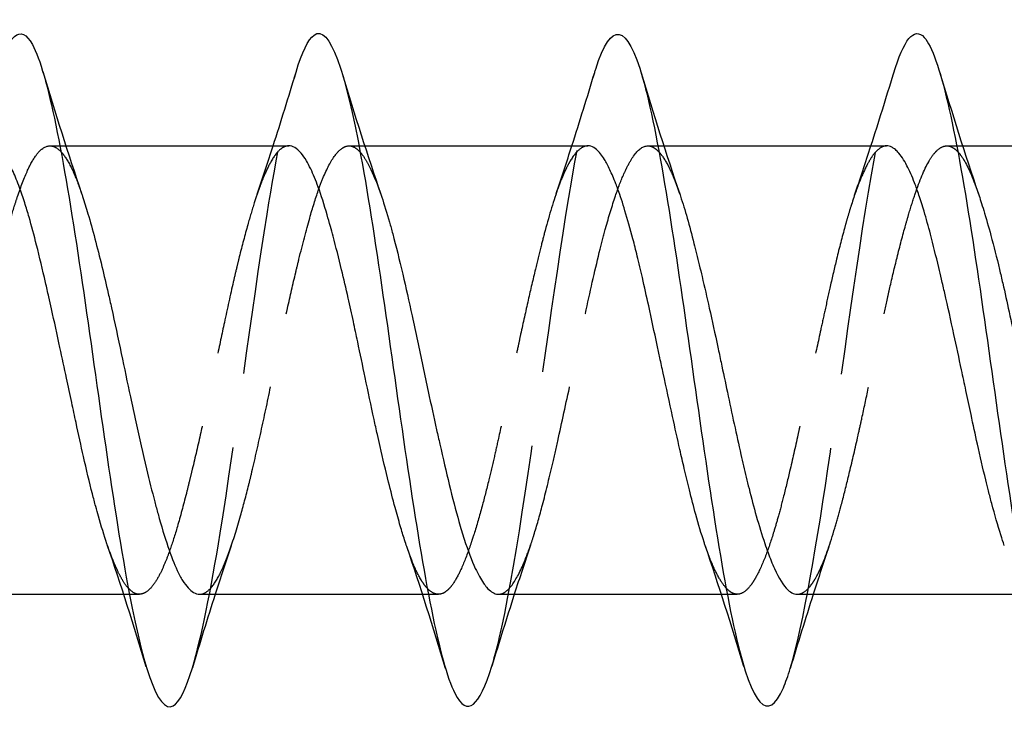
# Model space of a CAD drawing. Header units: millimetres. Extents: x -168 to 186, y -31 to 142.
# Tile 35 of 52: x 153.9 to 160.49, y 39.76 to 44.48. Entities that reach past the tile are written whole.
import ezdxf

# ---------------------------------------------------------------- set-up
doc = ezdxf.new("R2010")
doc.units = ezdxf.units.MM
doc.header["$LTSCALE"] = 10
doc.linetypes.add('ALLCAD_Strich', pattern=[0.2, 0.15, -0.05])
doc.layers.add('BESCH_KONT_sich_schn_ansi_2d', color=40, linetype='Continuous')

msp = doc.modelspace()

# ---------------------------------------------------------------- linework, layer by layer
at = {"layer": 'BESCH_KONT_sich_schn_ansi_2d', "linetype": 'ALLCAD_Strich', "extrusion": (0, 1, 2.22045e-16)}
for p, q in [((154.1047, 43.6317), (154.1713, 43.6317)), ((154.1713, 43.6317), (154.2109, 43.6317)), ((156.1057, 43.6317), (156.1722, 43.6317)), ((156.1722, 43.6317), (156.2105, 43.6317)), ((158.1045, 43.6317), (158.1718, 43.6317)), ((158.1719, 43.6317), (158.2118, 43.6317)), ((160.1051, 43.6317), (160.1714, 43.6317)), ((160.1714, 43.6317), (160.2105, 43.6317)), ((154.5978, 40.6317), (154.6361, 40.6317)), ((154.6361, 40.6317), (154.7025, 40.6317)), ((156.5972, 40.6317), (156.6369, 40.6317)), ((156.6369, 40.6317), (156.7036, 40.6317)), ((158.5966, 40.6317), (158.636, 40.6317)), ((158.6361, 40.6317), (158.7033, 40.6317))]:
    msp.add_line(p, q, dxfattribs=at)
at = {"layer": 'BESCH_KONT_sich_schn_ansi_2d', "linetype": 'Continuous', "extrusion": (0, 1, 2.22045e-16)}
for p, q in [((154.1713, 43.6317), (154.1713, 43.6317)), ((154.2109, 43.6317), (155.7029, 43.6317)), ((156.1722, 43.6317), (156.1722, 43.6317)), ((156.2105, 43.6317), (157.7038, 43.6317)), ((158.1718, 43.6317), (158.1719, 43.6317)), ((158.2118, 43.6317), (159.7026, 43.6317)), ((160.1714, 43.6317), (160.1714, 43.6317)), ((160.2105, 43.6317), (161.7033, 43.6317)), ((153.1044, 40.6317), (154.5978, 40.6317)), ((154.6361, 40.6317), (154.6361, 40.6317)), ((155.1055, 40.6317), (156.5972, 40.6317)), ((156.6369, 40.6317), (156.6369, 40.6317)), ((157.1051, 40.6317), (158.5966, 40.6317)), ((158.636, 40.6317), (158.6361, 40.6317)), ((159.1045, 40.6317), (160.598, 40.6317))]:
    msp.add_line(p, q, dxfattribs=at)
at = {"layer": 'BESCH_KONT_sich_schn_ansi_2d', "linetype": 'Continuous'}
for points, knots in [([(157.7492, 44.1234), (157.7514, 44.1307), (157.7536, 44.1378), (157.7558, 44.1448), (157.8605, 44.4759), (157.9651, 44.4531), (158.0698, 44.0867), (158.1745, 43.7203), (158.2792, 43.0102), (158.3839, 42.2749), (158.4886, 41.5396), (158.5932, 40.7792), (158.698, 40.3347), (158.8027, 39.8901), (158.9073, 39.7616), (159.012, 40.0064), (159.0271, 40.0417), (159.0422, 40.0848), (159.0573, 40.1347)], [24.645877, 24.645877, 24.645877, 24.645877, 24.666617, 24.666617, 24.666617, 25.653282, 25.653282, 25.653282, 26.639947, 26.639947, 26.639947, 27.626611, 27.626611, 27.626611, 28.613276, 28.613276, 28.613276, 28.755402, 28.755402, 28.755402, 28.755402]), ([(153.7473, 44.1133), (153.8272, 44.3758), (153.9071, 44.4539), (153.987, 44.3093), (154.0917, 44.1197), (154.1963, 43.5473), (154.301, 42.8488), (154.4057, 42.1504), (154.5104, 41.3259), (154.6151, 40.7451), (154.7198, 40.1643), (154.8245, 39.8273), (154.9292, 39.8852), (154.9718, 39.9088), (155.0145, 39.9979), (155.0571, 40.1389)], [12.073844, 12.073844, 12.073844, 12.073844, 12.826641, 12.826641, 12.826641, 13.813306, 13.813306, 13.813306, 14.79997, 14.79997, 14.79997, 15.786635, 15.786635, 15.786635, 16.188681, 16.188681, 16.188681, 16.188681]), ([(155.7513, 44.1254), (155.7913, 44.2578), (155.8313, 44.3443), (155.8714, 44.3733), (155.9761, 44.449), (156.0807, 44.1306), (156.1854, 43.561), (156.2901, 42.9914), (156.3948, 42.1706), (156.4995, 41.4666), (156.6042, 40.7626), (156.7089, 40.1757), (156.8136, 39.9688), (156.8961, 39.8058), (156.9785, 39.879), (157.061, 40.1501)], [18.369415, 18.369415, 18.369415, 18.369415, 18.746629, 18.746629, 18.746629, 19.733294, 19.733294, 19.733294, 20.719959, 20.719959, 20.719959, 21.706623, 21.706623, 21.706623, 22.484084, 22.484084, 22.484084, 22.484084]), ([(159.7483, 44.1148), (159.817, 44.3405), (159.8856, 44.4329), (159.9542, 44.3573), (160.0589, 44.2419), (160.1636, 43.7351), (160.2683, 43.0645), (160.373, 42.3939), (160.4776, 41.5592), (160.5823, 40.9349), (160.6871, 40.3106), (160.7917, 39.8969), (160.8964, 39.8789), (160.9504, 39.8697), (161.0043, 39.9656), (161.0582, 40.1435)], [30.926462, 30.926462, 30.926462, 30.926462, 31.57327, 31.57327, 31.57327, 32.559935, 32.559935, 32.559935, 33.5466, 33.5466, 33.5466, 34.533264, 34.533264, 34.533264, 35.041631, 35.041631, 35.041631, 35.041631]), ([(154.4883, 40.9614), (154.4874, 40.964), (154.4865, 40.9667), (154.4667, 41.025), (154.4477, 41.0866), (154.4228, 41.1747), (154.4167, 41.1967), (154.4034, 41.2463), (154.3961, 41.2742), (154.3688, 41.3818), (154.349, 41.4656), (154.3124, 41.6266), (154.2957, 41.7024), (154.2694, 41.8243), (154.2597, 41.8692), (154.2385, 41.9685), (154.2269, 42.0229), (154.2008, 42.1456), (154.1862, 42.2138), (154.1526, 42.3692), (154.1337, 42.4559), (154.1087, 42.5678), (154.1027, 42.5947), (154.0893, 42.6538), (154.0821, 42.6858), (154.0547, 42.8047), (154.0349, 42.8883), (153.9983, 43.0332), (153.9817, 43.0958), (153.9553, 43.1875), (153.9457, 43.2195), (153.9245, 43.2864), (153.9129, 43.3205), (153.8867, 43.3919), (153.8721, 43.4276), (153.8386, 43.5004), (153.8196, 43.5344), (153.7946, 43.5697), (153.7886, 43.5775), (153.7753, 43.593), (153.768, 43.6004), (153.7414, 43.6233), (153.7222, 43.6317), (153.703, 43.6317)], [4.9709234, 4.9709234, 4.9709234, 4.9709234, 4.9722079, 4.9722079, 4.9992729, 4.9992729, 5.0079431, 5.0079431, 5.0184718, 5.0184718, 5.0475752, 5.0475752, 5.0720326, 5.0720326, 5.0860585, 5.0860585, 5.1028329, 5.1028329, 5.123762, 5.123762, 5.1508243, 5.1508243, 5.1594947, 5.1594947, 5.1700228, 5.1700228, 5.1991256, 5.1991256, 5.2235845, 5.2235845, 5.2376103, 5.2376103, 5.2543837, 5.2543837, 5.2753106, 5.2753106, 5.3023778, 5.3023778, 5.3110479, 5.3110479, 5.3215761, 5.3215761, 5.3496824, 5.3496824, 5.3496824, 5.3496824]), ([(156.4922, 40.9502), (156.4873, 40.9646), (156.4823, 40.9795), (156.4678, 41.0246), (156.4582, 41.056), (156.437, 41.1281), (156.4254, 41.1694), (156.3992, 41.2665), (156.3846, 41.3232), (156.351, 41.4584), (156.3321, 41.5383), (156.3072, 41.6476), (156.3011, 41.6744), (156.2878, 41.7343), (156.2805, 41.7675), (156.2532, 41.8933), (156.2334, 41.9876), (156.1968, 42.162), (156.1801, 42.2418), (156.1538, 42.3662), (156.1441, 42.4112), (156.1229, 42.5092), (156.1113, 42.5618), (156.0852, 42.6781), (156.0706, 42.741), (156.037, 42.8808), (156.018, 42.956), (155.9931, 43.0493), (155.9871, 43.0715), (155.9737, 43.1195), (155.9664, 43.1451), (155.9391, 43.2382), (155.9193, 43.3003), (155.8827, 43.4013), (155.8661, 43.4421), (155.8397, 43.4975), (155.8301, 43.5158), (155.8089, 43.5518), (155.7973, 43.5685), (155.7711, 43.5997), (155.7565, 43.6125), (155.7289, 43.628), (155.7159, 43.6317), (155.7029, 43.6317)], [4.0039838, 4.0039838, 4.0039838, 4.0039838, 4.0111869, 4.0111869, 4.0252112, 4.0252112, 4.0419913, 4.0419913, 4.0629355, 4.0629355, 4.0899613, 4.0899613, 4.0986331, 4.0986331, 4.1091574, 4.1091574, 4.1382555, 4.1382555, 4.1627239, 4.1627239, 4.1767498, 4.1767498, 4.1935223, 4.1935223, 4.214447, 4.214447, 4.2415181, 4.2415181, 4.2501879, 4.2501879, 4.2607169, 4.2607169, 4.2898205, 4.2898205, 4.3142763, 4.3142763, 4.328302, 4.328302, 4.3450759, 4.3450759, 4.3660042, 4.3660042, 4.384584, 4.384584, 4.384584, 4.384584]), ([(158.4886, 40.9579), (158.4861, 40.9652), (158.4836, 40.9726), (158.4624, 41.0364), (158.444, 41.0986), (158.4112, 41.218), (158.397, 41.2731), (158.3712, 41.377), (158.3597, 41.4248), (158.3386, 41.515), (158.3289, 41.557), (158.3029, 41.6718), (158.2864, 41.746), (158.2491, 41.9164), (158.2282, 42.0131), (158.2, 42.1445), (158.1926, 42.179), (158.1792, 42.2415), (158.1732, 42.2696), (158.1482, 42.3867), (158.1293, 42.4749), (158.0964, 42.6255), (158.0823, 42.6887), (158.0567, 42.7997), (158.0453, 42.8479), (158.0242, 42.9341), (158.0146, 42.9724), (157.9873, 43.0766), (157.9697, 43.1396), (157.9361, 43.2495), (157.9203, 43.2972), (157.8999, 43.3535), (157.8953, 43.3659), (157.8836, 43.396), (157.8767, 43.4132), (157.8635, 43.4441), (157.8573, 43.458), (157.8386, 43.4977), (157.8262, 43.5211), (157.7964, 43.5696), (157.7791, 43.5914), (157.7492, 43.6174), (157.7367, 43.6248), (157.7173, 43.6307), (157.7106, 43.6317), (157.7038, 43.6317)], [3.0401969, 3.0401969, 3.0401969, 3.0401969, 3.0437983, 3.0437983, 3.0707758, 3.0707758, 3.0917086, 3.0917086, 3.1084834, 3.1084834, 3.122507, 3.122507, 3.1462098, 3.1462098, 3.1760059, 3.1760059, 3.186593, 3.186593, 3.1952379, 3.1952379, 3.2227923, 3.2227923, 3.2434818, 3.2434818, 3.2601612, 3.2601612, 3.2742056, 3.2742056, 3.2996197, 3.2996197, 3.3221782, 3.3221782, 3.3288121, 3.3288121, 3.3387917, 3.3387917, 3.347746, 3.347746, 3.3658699, 3.3658699, 3.3912608, 3.3912608, 3.4096268, 3.4096268, 3.4194393, 3.4194393, 3.4194393, 3.4194393]), ([(160.4898, 40.9581), (160.4821, 40.9805), (160.4744, 41.0039), (160.4464, 41.0925), (160.4259, 41.1631), (160.3982, 41.2669), (160.3909, 41.2951), (160.3775, 41.3478), (160.3715, 41.372), (160.3468, 41.4734), (160.3283, 41.5538), (160.2955, 41.7013), (160.2813, 41.7671), (160.2556, 41.8874), (160.2441, 41.9415), (160.223, 42.0414), (160.2133, 42.0871), (160.1867, 42.2125), (160.1697, 42.2921), (160.1323, 42.4643), (160.1119, 42.5563), (160.0841, 42.6776), (160.0768, 42.7094), (160.0634, 42.7665), (160.0574, 42.792), (160.0327, 42.8954), (160.0142, 42.9701), (159.9815, 43.0944), (159.9672, 43.1457), (159.9415, 43.2324), (159.93, 43.2689), (159.9089, 43.3315), (159.8992, 43.3584), (159.8726, 43.4275), (159.8556, 43.466), (159.8182, 43.5378), (159.7978, 43.5686), (159.7701, 43.5986), (159.7627, 43.6054), (159.7494, 43.6157), (159.7434, 43.6196), (159.7257, 43.6287), (159.7142, 43.6317), (159.7026, 43.6317)], [2.0754394, 2.0754394, 2.0754394, 2.0754394, 2.0864764, 2.0864764, 2.1155867, 2.1155867, 2.1261121, 2.1261121, 2.1347773, 2.1347773, 2.1618071, 2.1618071, 2.1827064, 2.1827064, 2.1994653, 2.1994653, 2.2134864, 2.2134864, 2.2379543, 2.2379543, 2.2670663, 2.2670663, 2.2775924, 2.2775924, 2.2862581, 2.2862581, 2.3132897, 2.3132897, 2.3341901, 2.3341901, 2.3509498, 2.3509498, 2.3649716, 2.3649716, 2.3894411, 2.3894411, 2.4185547, 2.4185547, 2.4290813, 2.4290813, 2.4377475, 2.4377475, 2.4545784, 2.4545784, 2.4545784, 2.4545784]), ([(154.3161, 43.3129), (154.3183, 43.3062), (154.3206, 43.2995), (154.3348, 43.2568), (154.3467, 43.2185), (154.3896, 43.0732), (154.4208, 42.9543), (154.4663, 42.7668), (154.4804, 42.7066), (154.5018, 42.6129), (154.5091, 42.5804), (154.5384, 42.4479), (154.5601, 42.3454), (154.6022, 42.1452), (154.6224, 42.0482), (154.6547, 41.896), (154.6666, 41.8403), (154.7022, 41.6767), (154.726, 41.5714), (154.7686, 41.3936), (154.7872, 41.3194), (154.813, 41.222), (154.8203, 41.1953), (154.8498, 41.0888), (154.8718, 41.0156), (154.9147, 40.8893), (154.9355, 40.8358), (154.9684, 40.7657), (154.9803, 40.7432), (155.0164, 40.6845), (155.0407, 40.6576), (155.0786, 40.6356), (155.092, 40.6317), (155.1055, 40.6317)], [1.8995315, 1.8995315, 1.8995315, 1.8995315, 1.9028288, 1.9028288, 1.9202219, 1.9202219, 1.9650059, 1.9650059, 1.9851603, 1.9851603, 1.9956315, 1.9956315, 2.0274904, 2.0274904, 2.0571761, 2.0571761, 2.0745207, 2.0745207, 2.1087566, 2.1087566, 2.1353158, 2.1353158, 2.145711, 2.145711, 2.177926, 2.177926, 2.2085137, 2.2085137, 2.225853, 2.225853, 2.2607461, 2.2607461, 2.2799464, 2.2799464, 2.2799464, 2.2799464]), ([(156.3202, 43.3015), (156.3215, 43.2975), (156.3229, 43.2936), (156.3415, 43.2384), (156.3589, 43.1824), (156.3833, 43.0966), (156.3906, 43.0704), (156.4202, 42.9596), (156.4424, 42.8692), (156.4853, 42.6839), (156.5061, 42.5901), (156.5389, 42.4388), (156.5508, 42.3833), (156.5868, 42.2147), (156.611, 42.1009), (156.6541, 41.9017), (156.6728, 41.8163), (156.6986, 41.7), (156.7058, 41.6676), (156.7341, 41.542), (156.7549, 41.4519), (156.7974, 41.2776), (156.819, 41.1944), (156.8526, 41.0765), (156.8645, 41.037), (156.901, 40.9241), (156.9257, 40.8586), (156.9686, 40.7656), (156.9866, 40.7328), (157.0119, 40.696), (157.0191, 40.6865), (157.0484, 40.6526), (157.0701, 40.6374), (157.0963, 40.6321), (157.1007, 40.6317), (157.1051, 40.6317)], [2.8661942, 2.8661942, 2.8661942, 2.8661942, 2.8681291, 2.8681291, 2.8928176, 2.8928176, 2.9032155, 2.9032155, 2.9356261, 2.9356261, 2.9661022, 2.9661022, 2.9834445, 2.9834445, 3.0182689, 3.0182689, 3.0448994, 3.0448994, 3.0553004, 3.0553004, 3.085744, 3.085744, 3.1174602, 3.1174602, 3.1347984, 3.1347984, 3.1702603, 3.1702603, 3.196045, 3.196045, 3.2064406, 3.2064406, 3.2382553, 3.2382553, 3.2447537, 3.2447537, 3.2447537, 3.2447537]), ([(158.3177, 43.3108), (158.3195, 43.3057), (158.3213, 43.3004), (158.3533, 43.2044), (158.3831, 43.0981), (158.4252, 42.9332), (158.437, 42.8852), (158.4551, 42.8097), (158.4614, 42.7834), (158.4836, 42.6884), (158.4997, 42.6178), (158.5348, 42.4607), (158.5539, 42.3738), (158.5801, 42.252), (158.5874, 42.218), (158.6089, 42.1169), (158.6231, 42.0498), (158.6674, 41.8401), (158.6972, 41.7), (158.7392, 41.515), (158.7511, 41.4642), (158.7692, 41.3892), (158.7754, 41.3638), (158.7977, 41.2751), (158.8137, 41.2145), (158.8489, 41.0901), (158.868, 41.0281), (158.8942, 40.9504), (158.9015, 40.9297), (158.923, 40.8709), (158.9372, 40.8357), (158.9815, 40.7376), (159.0113, 40.6893), (159.0533, 40.65), (159.0651, 40.6421), (159.0833, 40.6347), (159.0895, 40.6331), (159.0986, 40.6319), (159.1016, 40.6317), (159.1045, 40.6317)], [3.8295952, 3.8295952, 3.8295952, 3.8295952, 3.8321659, 3.8321659, 3.8762675, 3.8762675, 3.893489, 3.893489, 3.9024985, 3.9024985, 3.925562, 3.925562, 3.9526932, 3.9526932, 3.9631536, 3.9631536, 3.983739, 3.983739, 4.0277909, 4.0277909, 4.0450114, 4.0450114, 4.0540186, 4.0540186, 4.0770684, 4.0770684, 4.1042341, 4.1042341, 4.1146935, 4.1146935, 4.1353059, 4.1353059, 4.1793138, 4.1793138, 4.1965335, 4.1965335, 4.2055387, 4.2055387, 4.2097249, 4.2097249, 4.2097249, 4.2097249]), ([(160.3167, 43.3102), (160.3223, 43.2941), (160.3278, 43.2774), (160.3395, 43.2409), (160.3458, 43.2209), (160.368, 43.1478), (160.384, 43.0913), (160.4192, 42.9602), (160.4384, 42.8845), (160.4647, 42.7747), (160.472, 42.7437), (160.4936, 42.6501), (160.5078, 42.5862), (160.5521, 42.3829), (160.5817, 42.2403), (160.6236, 42.0413), (160.6355, 41.9853), (160.6536, 41.9007), (160.6598, 41.8717), (160.682, 41.7694), (160.6981, 41.6971), (160.7333, 41.5429), (160.7524, 41.462), (160.7788, 41.3553), (160.7861, 41.3264), (160.8077, 41.2419), (160.8219, 41.1884), (160.8662, 41.0308), (160.8958, 40.9378), (160.9377, 40.8319), (160.9496, 40.8047), (160.9677, 40.7677), (160.9739, 40.7557), (160.9961, 40.7161), (161.0121, 40.6928), (161.0474, 40.6537), (161.0665, 40.6403), (161.0923, 40.6327), (161.099, 40.6317), (161.1057, 40.6317)], [4.7946075, 4.7946075, 4.7946075, 4.7946075, 4.8026163, 4.8026163, 4.8116153, 4.8116153, 4.8346168, 4.8346168, 4.8619036, 4.8619036, 4.8723598, 4.8723598, 4.8930698, 4.8930698, 4.9369186, 4.9369186, 4.9541351, 4.9541351, 4.9631329, 4.9631329, 4.9861276, 4.9861276, 5.0134314, 5.0134314, 5.0238871, 5.0238871, 5.0446107, 5.0446107, 5.088437, 5.088437, 5.1056529, 5.1056529, 5.1146497, 5.1146497, 5.1376381, 5.1376381, 5.1649573, 5.1649573, 5.1746069, 5.1746069, 5.1746069, 5.1746069])]:
    msp.add_open_spline(points, degree=3, knots=knots, dxfattribs=at)
for points in [[(154.0567, 44.1293), (154.1396, 43.8546), (154.2249, 43.5804), (154.3161, 43.3129)], [(155.5979, 43.6317), (155.6504, 43.7952), (155.7013, 43.9602), (155.7513, 44.1254)], [(156.0592, 44.1166), (156.1426, 43.8421), (156.2287, 43.5679), (156.3202, 43.3015)], [(157.5965, 43.6317), (157.6487, 43.7945), (157.6993, 43.9589), (157.7491, 44.1234)], [(158.0602, 44.1195), (158.1428, 43.8472), (158.2275, 43.5759), (158.3177, 43.3108)], [(159.5975, 43.6317), (159.6491, 43.7916), (159.6991, 43.9531), (159.7483, 44.1148)], [(160.0567, 44.1273), (160.1397, 43.8524), (160.2253, 43.5779), (160.3167, 43.3102)], [(154.1787, 43.5923), (154.1787, 43.5923), (154.1787, 43.5923), (154.1787, 43.5923)], [(156.18, 43.5902), (156.18, 43.5901), (156.18, 43.5901), (156.18, 43.5901)], [(158.1795, 43.5903), (158.1795, 43.5903), (158.1796, 43.5903), (158.1796, 43.5903)], [(160.1788, 43.5924), (160.1788, 43.5924), (160.1788, 43.5923), (160.1788, 43.5923)], [(154.7493, 40.1458), (154.6659, 40.4205), (154.5799, 40.6948), (154.4883, 40.9614)], [(156.7514, 40.1341), (156.6686, 40.4086), (156.5833, 40.6827), (156.4922, 40.9502)], [(158.7471, 40.1493), (158.6642, 40.422), (158.5789, 40.6938), (158.4886, 40.9579)], [(154.6283, 40.673), (154.6283, 40.673), (154.6283, 40.6731), (154.6283, 40.6731)], [(156.6295, 40.6712), (156.6295, 40.6712), (156.6295, 40.6712), (156.6295, 40.6712)], [(158.6282, 40.6739), (158.6282, 40.6739), (158.6282, 40.6739), (158.6282, 40.6739)], [(155.2103, 40.6317), (155.1578, 40.4685), (155.107, 40.3038), (155.0571, 40.1389)], [(157.2113, 40.6317), (157.16, 40.4724), (157.1101, 40.3114), (157.061, 40.1501)], [(159.2113, 40.6317), (159.1585, 40.4671), (159.1075, 40.301), (159.0573, 40.1347)]]:
    msp.add_open_spline(points, degree=3, dxfattribs=at)
at = {"layer": 'BESCH_KONT_sich_schn_ansi_2d', "linetype": 'ALLCAD_Strich'}
for points, knots in [([(155.0571, 40.1389), (155.1192, 40.344), (155.1812, 40.6586), (155.2432, 41.0405), (155.3479, 41.6852), (155.4526, 42.5216), (155.5573, 43.1747), (155.622, 43.5781), (155.6866, 43.9116), (155.7513, 44.1254)], [16.188681, 16.188681, 16.188681, 16.188681, 16.7733, 16.7733, 16.7733, 17.759965, 17.759965, 17.759965, 18.369415, 18.369415, 18.369415, 18.369415]), ([(157.061, 40.1501), (157.0832, 40.2231), (157.1054, 40.3104), (157.1276, 40.4113), (157.2323, 40.8871), (157.337, 41.6654), (157.4417, 42.397), (157.5442, 43.1133), (157.6467, 43.7848), (157.7492, 44.1234)], [22.484084, 22.484084, 22.484084, 22.484084, 22.693288, 22.693288, 22.693288, 23.679953, 23.679953, 23.679953, 24.645877, 24.645877, 24.645877, 24.645877]), ([(159.0573, 40.1347), (159.1469, 40.4316), (159.2365, 40.9729), (159.3261, 41.5847), (159.4308, 42.2994), (159.5354, 43.1102), (159.6401, 43.6536), (159.6762, 43.8408), (159.7123, 43.9962), (159.7483, 44.1148)], [28.755402, 28.755402, 28.755402, 28.755402, 29.599941, 29.599941, 29.599941, 30.586606, 30.586606, 30.586606, 30.926462, 30.926462, 30.926462, 30.926462]), ([(153.1044, 40.6317), (153.1047, 40.6317), (153.1049, 40.6317), (153.1322, 40.632), (153.1594, 40.6486), (153.2035, 40.7007), (153.2202, 40.7262), (153.2441, 40.7709), (153.2513, 40.7855), (153.2791, 40.8458), (153.2993, 40.8986), (153.3347, 41.0038), (153.3498, 41.0528), (153.371, 41.1264), (153.377, 41.148), (153.395, 41.2135), (153.4069, 41.2589), (153.438, 41.3815), (153.4572, 41.4612), (153.5006, 41.6472), (153.5247, 41.7547), (153.5559, 41.8981), (153.5632, 41.9317), (153.5935, 42.0735), (153.6163, 42.1827), (153.6596, 42.3879), (153.6799, 42.4835), (153.7123, 42.6306), (153.7242, 42.6836), (153.764, 42.8554), (153.792, 42.9679), (153.8354, 43.1251), (153.8505, 43.1769), (153.8729, 43.2484), (153.8802, 43.2709), (153.9102, 43.3605), (153.9327, 43.4194), (153.9751, 43.5112), (153.9949, 43.5462), (154.0268, 43.5883), (154.0387, 43.6009), (154.0781, 43.6321), (154.1057, 43.6372), (154.1486, 43.6195), (154.1637, 43.6083), (154.1787, 43.5923)], [1.3152662, 1.3152662, 1.3152662, 1.3152662, 1.3156455, 1.3156455, 1.3547776, 1.3547776, 1.3785643, 1.3785643, 1.3889697, 1.3889697, 1.418627, 1.418627, 1.4407338, 1.4407338, 1.4495804, 1.4495804, 1.4669119, 1.4669119, 1.4946207, 1.4946207, 1.5289508, 1.5289508, 1.539358, 1.539358, 1.5727412, 1.5727412, 1.602631, 1.602631, 1.6199731, 1.6199731, 1.6601887, 1.6601887, 1.6818292, 1.6818292, 1.6922624, 1.6922624, 1.7252293, 1.7252293, 1.7542947, 1.7542947, 1.7716429, 1.7716429, 1.8112969, 1.8112969, 1.8328359, 1.8328359, 1.8328359, 1.8328359]), ([(155.7029, 43.6317), (155.6969, 43.6317), (155.691, 43.6309), (155.679, 43.6279), (155.673, 43.6255), (155.6597, 43.6185), (155.6524, 43.6136), (155.6251, 43.5904), (155.6052, 43.5646), (155.5687, 43.5016), (155.552, 43.4669), (155.5256, 43.4036), (155.516, 43.3788), (155.4948, 43.3204), (155.4832, 43.2863), (155.457, 43.2045), (155.4425, 43.1556), (155.4089, 43.0367), (155.3899, 42.9647), (155.365, 42.8642), (155.3589, 42.8395), (155.3456, 42.7838), (155.3383, 42.7528), (155.311, 42.6341), (155.2912, 42.5436), (155.2546, 42.373), (155.2379, 42.2939), (155.2116, 42.1687), (155.2019, 42.123), (155.1807, 42.0228), (155.1691, 41.9683), (155.143, 41.8469), (155.1284, 41.7802), (155.0948, 41.6302), (155.0758, 41.5479), (155.0509, 41.4435), (155.0449, 41.4185), (155.0315, 41.3641), (155.0243, 41.3349), (154.9969, 41.2271), (154.9771, 41.153), (154.9405, 41.028), (154.9239, 40.9754), (154.8975, 40.9006), (154.8879, 40.8751), (154.8667, 40.8228), (154.8551, 40.7969), (154.8289, 40.7448), (154.8143, 40.7201), (154.7808, 40.6736), (154.7618, 40.6548), (154.7368, 40.6401), (154.7308, 40.6373), (154.7175, 40.633), (154.7102, 40.6317), (154.6829, 40.6316), (154.663, 40.6404), (154.6382, 40.6626), (154.6333, 40.6675), (154.6283, 40.673)], [4.384584, 4.384584, 4.384584, 4.384584, 4.3930671, 4.3930671, 4.4017374, 4.4017374, 4.4122655, 4.4122655, 4.4413681, 4.4413681, 4.4658265, 4.4658265, 4.4798522, 4.4798522, 4.4966259, 4.4966259, 4.5175536, 4.5175536, 4.5446181, 4.5446181, 4.5532883, 4.5532883, 4.5638167, 4.5638167, 4.5929197, 4.5929197, 4.6173774, 4.6173774, 4.6314032, 4.6314032, 4.6481771, 4.6481771, 4.6691051, 4.6691051, 4.6961691, 4.6961691, 4.7048393, 4.7048393, 4.7153676, 4.7153676, 4.7444705, 4.7444705, 4.7689286, 4.7689286, 4.7829544, 4.7829544, 4.7997282, 4.7997282, 4.820656, 4.820656, 4.8477207, 4.8477207, 4.8563909, 4.8563909, 4.8669192, 4.8669192, 4.8960222, 4.8960222, 4.9032695, 4.9032695, 4.9032695, 4.9032695]), ([(155.1055, 40.6317), (155.1105, 40.6317), (155.1155, 40.6323), (155.1278, 40.6349), (155.135, 40.6377), (155.1638, 40.6531), (155.185, 40.6749), (155.2276, 40.7382), (155.2489, 40.7799), (155.2823, 40.8588), (155.2942, 40.8897), (155.3306, 40.9913), (155.3551, 41.0698), (155.398, 41.2215), (155.4163, 41.2904), (155.4417, 41.3923), (155.4489, 41.4219), (155.4779, 41.5436), (155.4994, 41.6396), (155.5421, 41.8363), (155.5633, 41.9364), (155.5964, 42.0938), (155.6084, 42.1504), (155.6446, 42.3212), (155.6691, 42.4346), (155.7121, 42.627), (155.7305, 42.7071), (155.7561, 42.8147), (155.7634, 42.8447), (155.7948, 42.9731), (155.8186, 43.0653), (155.8616, 43.2162), (155.8807, 43.2775), (155.9118, 43.3662), (155.9238, 43.3976), (155.9626, 43.49), (155.9896, 43.5398), (156.0325, 43.5944), (156.0483, 43.6093), (156.0712, 43.6233), (156.0785, 43.6266), (156.1057, 43.6347), (156.1255, 43.6317), (156.1568, 43.613), (156.1684, 43.6031), (156.18, 43.5902)], [2.2799464, 2.2799464, 2.2799464, 2.2799464, 2.2871543, 2.2871543, 2.2975494, 2.2975494, 2.3286026, 2.3286026, 2.3599157, 2.3599157, 2.3772527, 2.3772527, 2.4125376, 2.4125376, 2.4385389, 2.4385389, 2.448933, 2.448933, 2.4804162, 2.4804162, 2.5114581, 2.5114581, 2.5287965, 2.5287965, 2.5639472, 2.5639472, 2.5902359, 2.5902359, 2.6006331, 2.6006331, 2.6355698, 2.6355698, 2.663606, 2.663606, 2.6809706, 2.6809706, 2.7197359, 2.7197359, 2.742229, 2.742229, 2.752651, 2.752651, 2.7815585, 2.7815585, 2.7985489, 2.7985489, 2.7985489, 2.7985489]), ([(157.7038, 43.6317), (157.701, 43.6317), (157.6983, 43.6315), (157.6804, 43.6293), (157.6653, 43.6224), (157.6285, 43.5936), (157.6069, 43.5669), (157.5768, 43.5163), (157.5683, 43.5006), (157.5541, 43.4718), (157.5484, 43.4595), (157.5299, 43.4176), (157.5172, 43.3855), (157.4753, 43.2696), (157.4465, 43.1733), (157.4078, 43.0291), (157.3982, 42.9924), (157.3765, 42.9067), (157.3644, 42.8572), (157.3363, 42.7393), (157.3202, 42.6701), (157.2873, 42.5247), (157.2705, 42.4486), (157.2479, 42.3444), (157.242, 42.3174), (157.2285, 42.2545), (157.2209, 42.2185), (157.1928, 42.0858), (157.1726, 41.989), (157.1365, 41.8189), (157.1207, 41.7453), (157.0952, 41.63), (157.0856, 41.5873), (157.0643, 41.4943), (157.0525, 41.4446), (157.0257, 41.3352), (157.0107, 41.2765), (156.9777, 41.1544), (156.9597, 41.0923), (156.9356, 41.0158), (156.9295, 40.997), (156.9163, 40.9572), (156.9091, 40.9364), (156.8819, 40.8612), (156.8622, 40.8132), (156.8255, 40.7389), (156.8086, 40.7107), (156.782, 40.6762), (156.7724, 40.6657), (156.7512, 40.6473), (156.7396, 40.6402), (156.7135, 40.6309), (156.699, 40.6303), (156.6661, 40.6394), (156.6478, 40.6517), (156.6295, 40.6712)], [3.4194393, 3.4194393, 3.4194393, 3.4194393, 3.4234718, 3.4234718, 3.4452971, 3.4452971, 3.4761914, 3.4761914, 3.4883267, 3.4883267, 3.4965996, 3.4965996, 3.5150419, 3.5150419, 3.557667, 3.557667, 3.5715765, 3.5715765, 3.5891213, 3.5891213, 3.6120975, 3.6120975, 3.6361305, 3.6361305, 3.6445072, 3.6445072, 3.6555661, 3.6555661, 3.6852692, 3.6852692, 3.7084587, 3.7084587, 3.7224406, 3.7224406, 3.739453, 3.739453, 3.760996, 3.760996, 3.7866927, 3.7866927, 3.7954146, 3.7954146, 3.8058248, 3.8058248, 3.834794, 3.834794, 3.8595708, 3.8595708, 3.8736032, 3.8736032, 3.8903432, 3.8903432, 3.9111854, 3.9111854, 3.9373507, 3.9373507, 3.9373507, 3.9373507]), ([(157.1051, 40.6317), (157.1218, 40.6317), (157.1383, 40.638), (157.1669, 40.6594), (157.1789, 40.6715), (157.219, 40.7223), (157.2474, 40.7748), (157.2909, 40.8782), (157.3058, 40.9178), (157.328, 40.9826), (157.3353, 41.0047), (157.3618, 41.0894), (157.3809, 41.157), (157.422, 41.3136), (157.4439, 41.4037), (157.4778, 41.55), (157.4897, 41.6026), (157.5295, 41.7804), (157.5574, 41.9095), (157.6004, 42.1087), (157.6151, 42.1775), (157.6372, 42.2801), (157.6445, 42.3141), (157.6653, 42.4107), (157.6787, 42.4729), (157.7235, 42.6782), (157.7546, 42.8156), (157.798, 42.9894), (157.81, 43.0354), (157.8439, 43.159), (157.8658, 43.2317), (157.9068, 43.3519), (157.9257, 43.4012), (157.9519, 43.4604), (157.9592, 43.4759), (157.9807, 43.5187), (157.9948, 43.5429), (158.0391, 43.606), (158.069, 43.6291), (158.1111, 43.6324), (158.1229, 43.6302), (158.1411, 43.622), (158.1473, 43.6184), (158.1622, 43.6076), (158.1709, 43.5998), (158.1795, 43.5903)], [3.2447537, 3.2447537, 3.2447537, 3.2447537, 3.2690975, 3.2690975, 3.286439, 3.286439, 3.3272112, 3.3272112, 3.3485439, 3.3485439, 3.3589859, 3.3589859, 3.3869299, 3.3869299, 3.4190876, 3.4190876, 3.4364318, 3.4364318, 3.4766317, 3.4766317, 3.4977295, 3.4977295, 3.5082316, 3.5082316, 3.5276981, 3.5276981, 3.5736228, 3.5736228, 3.5910456, 3.5910456, 3.622556, 3.622556, 3.6496033, 3.6496033, 3.6600657, 3.6600657, 3.6805862, 3.6805862, 3.7247439, 3.7247439, 3.7419665, 3.7419665, 3.7509787, 3.7509787, 3.763418, 3.763418, 3.763418, 3.763418]), ([(159.7026, 43.6317), (159.6957, 43.6317), (159.6887, 43.6306), (159.6674, 43.6239), (159.6532, 43.6147), (159.6274, 43.59), (159.616, 43.5761), (159.5948, 43.5453), (159.5852, 43.5293), (159.5586, 43.4801), (159.5416, 43.443), (159.5042, 43.35), (159.4837, 43.2919), (159.456, 43.2037), (159.4487, 43.1794), (159.4353, 43.1337), (159.4293, 43.1125), (159.4046, 43.0231), (159.3861, 42.9505), (159.3534, 42.8148), (159.3391, 42.7533), (159.3134, 42.6394), (159.3019, 42.5876), (159.2808, 42.491), (159.2711, 42.4465), (159.2445, 42.3231), (159.2275, 42.2437), (159.1901, 42.0692), (159.1697, 41.9745), (159.1419, 41.8472), (159.1346, 41.8136), (159.1212, 41.7528), (159.1152, 41.7256), (159.0905, 41.6142), (159.0721, 41.5323), (159.0393, 41.393), (159.025, 41.3343), (158.9993, 41.2334), (158.9878, 41.1902), (158.9667, 41.1144), (158.957, 41.0813), (158.9304, 40.9944), (158.9135, 40.9439), (158.876, 40.8446), (158.8556, 40.7981), (158.8279, 40.7459), (158.8205, 40.7331), (158.8072, 40.7118), (158.8012, 40.703), (158.7765, 40.6696), (158.758, 40.6517), (158.7252, 40.6338), (158.711, 40.6306), (158.6852, 40.6332), (158.6738, 40.6373), (158.6526, 40.6504), (158.643, 40.6584), (158.6316, 40.6702), (158.6299, 40.672), (158.6282, 40.6739)], [2.4545784, 2.4545784, 2.4545784, 2.4545784, 2.4647805, 2.4647805, 2.4856821, 2.4856821, 2.5024427, 2.5024427, 2.5164653, 2.5164653, 2.540936, 2.540936, 2.5700513, 2.5700513, 2.5805785, 2.5805785, 2.5892451, 2.5892451, 2.61628, 2.61628, 2.6371826, 2.6371826, 2.6539442, 2.6539442, 2.6679676, 2.6679676, 2.6924403, 2.6924403, 2.7215569, 2.7215569, 2.7320845, 2.7320845, 2.7407517, 2.7407517, 2.7677856, 2.7677856, 2.7886904, 2.7886904, 2.8054533, 2.8054533, 2.8194774, 2.8194774, 2.8439478, 2.8439478, 2.8730675, 2.8730675, 2.8835971, 2.8835971, 2.8922642, 2.8922642, 2.9193131, 2.9193131, 2.9402133, 2.9402133, 2.9569748, 2.9569748, 2.9710001, 2.9710001, 2.9734486, 2.9734486, 2.9734486, 2.9734486]), ([(159.1045, 40.6317), (159.1176, 40.6317), (159.1307, 40.6355), (159.163, 40.6538), (159.182, 40.6724), (159.2083, 40.7087), (159.2156, 40.7198), (159.2372, 40.7563), (159.2513, 40.7846), (159.2956, 40.886), (159.3254, 40.9727), (159.3674, 41.1142), (159.3792, 41.1562), (159.3973, 41.2231), (159.4036, 41.2467), (159.4258, 41.3321), (159.4418, 41.3967), (159.477, 41.5432), (159.4961, 41.6259), (159.5224, 41.7437), (159.5297, 41.7767), (159.5513, 41.8758), (159.5655, 41.9424), (159.6097, 42.1523), (159.6395, 42.2959), (159.6814, 42.4911), (159.6933, 42.5454), (159.7114, 42.6266), (159.7176, 42.6542), (159.7398, 42.7512), (159.7559, 42.8188), (159.7911, 42.9605), (159.8102, 43.0332), (159.8365, 43.1269), (159.8438, 43.1521), (159.8654, 43.2249), (159.8796, 43.27), (159.9239, 43.4), (159.9536, 43.4718), (159.9955, 43.5457), (160.0073, 43.5635), (160.0255, 43.5861), (160.0317, 43.593), (160.0539, 43.6146), (160.0699, 43.6247), (160.1051, 43.6343), (160.1243, 43.6317), (160.1506, 43.6172), (160.1579, 43.612), (160.1697, 43.6017), (160.1743, 43.5973), (160.1788, 43.5924)], [4.2097249, 4.2097249, 4.2097249, 4.2097249, 4.2285764, 4.2285764, 4.2557724, 4.2557724, 4.2662311, 4.2662311, 4.2868676, 4.2868676, 4.3308362, 4.3308362, 4.3480551, 4.3480551, 4.3570585, 4.3570585, 4.3800856, 4.3800856, 4.4073084, 4.4073084, 4.4177664, 4.4177664, 4.4384243, 4.4384243, 4.482358, 4.482358, 4.4995762, 4.4995762, 4.508578, 4.508578, 4.5315955, 4.5315955, 4.5588422, 4.5588422, 4.5692995, 4.5692995, 4.5899767, 4.5899767, 4.633879, 4.633879, 4.6510966, 4.6510966, 4.6600969, 4.6600969, 4.683106, 4.683106, 4.7103739, 4.7103739, 4.7208306, 4.7208306, 4.7274136, 4.7274136, 4.7274136, 4.7274136]), ([(154.1787, 43.5923), (154.179, 43.592), (154.1793, 43.5917), (154.1869, 43.5836), (154.1941, 43.5746), (154.2211, 43.5371), (154.2406, 43.5014), (154.2788, 43.4163), (154.2974, 43.3678), (154.3161, 43.3129)], [1.83284579, 1.83284579, 1.83284579, 1.83284579, 1.83326531, 1.83326531, 1.84369235, 1.84369235, 1.87220854, 1.87220854, 1.89953153, 1.89953153, 1.89953153, 1.89953153]), ([(156.18, 43.5901), (156.1906, 43.5783), (156.2012, 43.5641), (156.2237, 43.5287), (156.2356, 43.507), (156.2716, 43.4331), (156.2958, 43.3724), (156.3202, 43.3015)], [2.79856075, 2.79856075, 2.79856075, 2.79856075, 2.81405634, 2.81405634, 2.83138748, 2.83138748, 2.86619417, 2.86619417, 2.86619417, 2.86619417]), ([(158.1796, 43.5903), (158.187, 43.5822), (158.1944, 43.573), (158.2208, 43.5361), (158.2398, 43.5023), (158.266, 43.4457), (158.2733, 43.4289), (158.293, 43.3805), (158.3054, 43.3471), (158.3177, 43.3108)], [3.76343753, 3.76343753, 3.76343753, 3.76343753, 3.77405764, 3.77405764, 3.80114971, 3.80114971, 3.81161104, 3.81161104, 3.8295952, 3.8295952, 3.8295952, 3.8295952]), ([(160.1788, 43.5923), (160.1886, 43.5819), (160.1982, 43.5694), (160.238, 43.5097), (160.2677, 43.4453), (160.3041, 43.3466), (160.3104, 43.3288), (160.3167, 43.3102)], [4.72743633, 4.72743633, 4.72743633, 4.72743633, 4.74152492, 4.74152492, 4.7853993, 4.7853993, 4.79460751, 4.79460751, 4.79460751, 4.79460751]), ([(154.6283, 40.6731), (154.6166, 40.6861), (154.6048, 40.7022), (154.5834, 40.7369), (154.5738, 40.7544), (154.5526, 40.797), (154.541, 40.8229), (154.5157, 40.8847), (154.5021, 40.9214), (154.4883, 40.9614)], [4.90327896, 4.90327896, 4.90327896, 4.90327896, 4.92048056, 4.92048056, 4.93450639, 4.93450639, 4.95128017, 4.95128017, 4.9709234, 4.9709234, 4.9709234, 4.9709234]), ([(156.6295, 40.6712), (156.6287, 40.672), (156.628, 40.6728), (156.6212, 40.6803), (156.6151, 40.6876), (156.6018, 40.7057), (156.5945, 40.7168), (156.5671, 40.7626), (156.5473, 40.8045), (156.5157, 40.8836), (156.5039, 40.9157), (156.4922, 40.9502)], [3.93736675, 3.93736675, 3.93736675, 3.93736675, 3.93844852, 3.93844852, 3.94710971, 3.94710971, 3.95765925, 3.95765925, 3.98678603, 3.98678603, 4.00398382, 4.00398382, 4.00398382, 4.00398382]), ([(158.6282, 40.6739), (158.6129, 40.6908), (158.5976, 40.7127), (158.5619, 40.7746), (158.5415, 40.8181), (158.5138, 40.8878), (158.5064, 40.9073), (158.4956, 40.9376), (158.4921, 40.9476), (158.4886, 40.9579)], [2.97346833, 2.97346833, 2.97346833, 2.97346833, 2.9954921, 2.9954921, 3.02460492, 3.02460492, 3.03512752, 3.03512752, 3.04019687, 3.04019687, 3.04019687, 3.04019687])]:
    msp.add_open_spline(points, degree=3, knots=knots, dxfattribs=at)
for points in [[(155.4909, 43.3082), (155.5274, 43.4151), (155.563, 43.523), (155.5979, 43.6317)], [(157.4912, 43.3124), (157.5271, 43.418), (157.5622, 43.5245), (157.5965, 43.6317)], [(159.4876, 43.3008), (159.5251, 43.4099), (159.5616, 43.5204), (159.5975, 43.6317)], [(155.3177, 40.956), (155.281, 40.8489), (155.2453, 40.7407), (155.2103, 40.6317)], [(157.3205, 40.9606), (157.2833, 40.8522), (157.247, 40.7424), (157.2113, 40.6317)], [(159.3161, 40.9497), (159.2803, 40.8446), (159.2454, 40.7385), (159.2113, 40.6317)]]:
    msp.add_open_spline(points, degree=3, dxfattribs=at)

doc.saveas('drawing.dxf')
